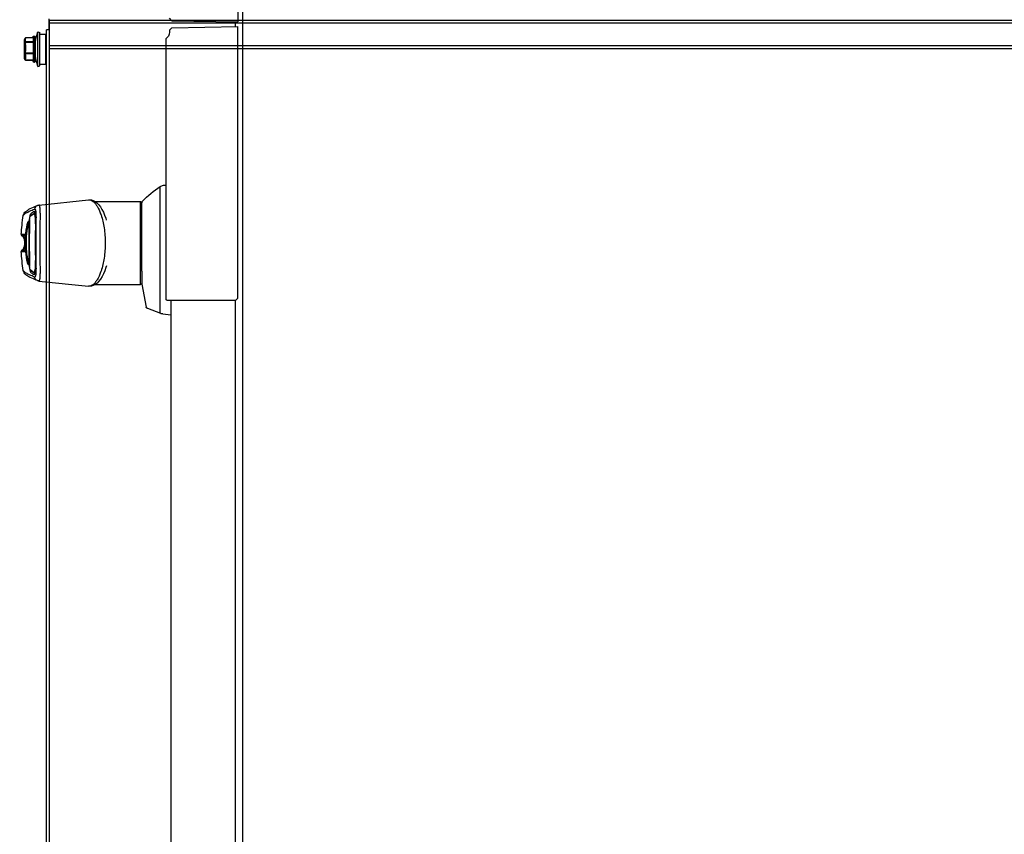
# Model space of a CAD drawing. Header units: millimetres. Extents: x -165365 to -33565, y 7406 to 103342.
# Tile 120 of 256: x -103140 to -102744, y 31089 to 31417. Entities that reach past the tile are written whole.
import ezdxf

# ---------------------------------------------------------------- set-up
doc = ezdxf.new("R2010")
doc.units = ezdxf.units.MM
doc.header["$MEASUREMENT"] = 0
doc.linetypes.add('ACAD_ISO03W100', pattern=[150, 60, -90])
doc.layers.add('ELEK CIENKIE', color=80, linetype='Continuous')

# ---------------------------------------------------------------- blocks, each defined once
blk = doc.blocks.new('VVSA11c_FPV_TOPVIEW_v4')
at = {"color": 7, "ltscale": 3}
for p, q in [((1891.08, 28.84), (108.92, 28.84)), ((889.07, 25.84), (108.92, 25.84)), ((1000.94, 25.84), (999.06, 25.84)), ((889.07, 0), (108.92, 0)), ((998.61, 0.43), (997.61, -0.56)), ((1001.39, 0.43), (1002.39, -0.56)), ((889.07, -1.56), (889.57, -2.06)), ((997.61, -0.56), (996.79, -0.56))]:
    blk.add_line(p, q, dxfattribs=at)
at = {"color": 7, "linetype": 'Continuous'}
for p, q in [((889.82, 26.94), (889.07, 26.19)), ((883.46, -3.25), (883.18, 0)), ((883.46, -3.25), (883.47, -3.3)), ((883.47, -3.3), (883.49, -3.48)), ((883.49, -3.48), (883.53, -3.65)), ((883.53, -3.65), (883.57, -3.82)), ((883.57, -3.82), (883.62, -3.98)), ((994.11, -2.06), (889.57, -2.06)), ((889.58, -2.06), (889.58, -2.06)), ((935.22, -2.91), (935.29, -2.06)), ((883.62, -3.98), (883.64, -4.04)), ((883.64, -4.04), (885.62, -9.31)), ((883.76, -4.31), (934.73, -4.31)), ((885.62, -9.31), (885.63, -9.33)), ((885.63, -9.33), (885.68, -9.44)), ((885.68, -9.44), (885.75, -9.55)), ((885.75, -9.55), (885.83, -9.65)), ((885.83, -9.65), (885.92, -9.73)), ((885.92, -9.73), (886.02, -9.81)), ((886.02, -9.81), (886.13, -9.87)), ((886.13, -9.87), (886.25, -9.91)), ((895.5, -11.66), (886.25, -9.91)), ((899.22, -11.66), (895.5, -11.66)), ((900.74, -11.66), (899.22, -11.66)), ((900.74, -11.66), (928.15, -11.66)), ((895.28, -30.51), (895.35, -12.16)), ((895.35, -12.16), (928.65, -12.16)), ((928.72, -30.51), (928.65, -12.16)), ((898.54, -27.67), (897.53, -28.29)), ((899.65, -27.1), (898.54, -27.67)), ((900.85, -26.6), (899.65, -27.1)), ((902.11, -26.16), (900.85, -26.6)), ((902.88, -25.93), (902.11, -26.16)), ((921.95, -26.18), (921.13, -25.94)), ((923.2, -26.62), (921.95, -26.18)), ((924.39, -27.12), (923.2, -26.62)), ((925.5, -27.69), (924.39, -27.12)), ((926.52, -28.32), (925.5, -27.69)), ((894.93, -31.17), (894.69, -31.91)), ((894.92, -31.18), (894.75, -31.71)), ((895.28, -30.51), (894.92, -31.18)), ((895.33, -30.43), (894.93, -31.17)), ((895.9, -29.69), (895.33, -30.43)), ((896.64, -28.97), (895.9, -29.69)), ((897.53, -28.29), (896.64, -28.97)), ((927.39, -29), (926.52, -28.32)), ((928.12, -29.71), (927.39, -29)), ((928.69, -30.45), (928.12, -29.71)), ((929.08, -31.18), (928.69, -30.45)), ((929.31, -31.91), (929.08, -31.18)), ((894.69, -31.91), (894.6, -32.63)), ((894.6, -32.63), (894.62, -33.11)), ((896.71, -53.06), (894.62, -33.1)), ((927.29, -53.06), (929.38, -33.1)), ((929.31, -31.91), (929.25, -31.71)), ((929.4, -32.63), (929.31, -31.91)), ((929.4, -32.63), (929.31, -31.91)), ((929.38, -33.11), (929.4, -32.63)), ((929.38, -33.11), (929.4, -32.63)), ((896.71, -53.06), (896.71, -53.06)), ((896.71, -53.06), (896.73, -53.16)), ((896.73, -53.16), (896.76, -53.35)), ((896.76, -53.35), (896.82, -53.53)), ((896.82, -53.53), (896.87, -53.67)), ((896.87, -53.67), (897.2, -54.48)), ((896.87, -53.67), (897.21, -54.48)), ((896.87, -53.67), (896.87, -53.67)), ((897.2, -54.48), (897.54, -55.24)), ((897.21, -54.48), (897.54, -55.24)), ((897.54, -55.24), (897.85, -55.93)), ((897.54, -55.24), (897.85, -55.93)), ((898.33, -54.71), (898.33, -54.87)), ((899.82, -54.66), (899.83, -54.66)), ((899.83, -54.66), (899.88, -54.63)), ((899.88, -54.63), (900.01, -54.58)), ((899.9, -54.62), (899.9, -54.62)), ((899.9, -54.62), (899.9, -54.69)), ((899.9, -54.69), (899.92, -54.75)), ((899.92, -54.75), (899.93, -54.81)), ((899.93, -54.81), (899.94, -54.85)), ((899.94, -54.85), (900.06, -55.13)), ((899.94, -54.85), (899.94, -54.85)), ((900.01, -54.58), (900.21, -54.53)), ((900.06, -55.13), (900.21, -55.41)), ((900.21, -54.53), (900.49, -54.49)), ((900.21, -55.41), (900.39, -55.69)), ((900.32, -55.07), (900.33, -55.17)), ((900.49, -54.49), (900.85, -54.44)), ((900.85, -54.44), (901.28, -54.41)), ((901.28, -54.41), (901.8, -54.38)), ((901.8, -54.38), (902.4, -54.36)), ((902.4, -54.36), (903.11, -54.35)), ((903.11, -54.35), (903.93, -54.34)), ((903.93, -54.34), (904.87, -54.34)), ((904.87, -54.34), (905.92, -54.35)), ((905.92, -54.35), (908.23, -54.37)), ((908.23, -54.37), (909.47, -54.38)), ((909.47, -54.38), (910.72, -54.39)), ((910.72, -54.39), (911.98, -54.39)), ((911.98, -54.39), (913.26, -54.39)), ((913.26, -54.39), (914.51, -54.38)), ((914.51, -54.38), (915.72, -54.37)), ((915.72, -54.37), (916.91, -54.36)), ((916.91, -54.36), (918.04, -54.35)), ((918.04, -54.35), (919.09, -54.34)), ((919.09, -54.34), (920.04, -54.34)), ((920.04, -54.34), (920.87, -54.35)), ((920.87, -54.35), (921.58, -54.36)), ((921.58, -54.36), (922.19, -54.38)), ((922.19, -54.38), (922.71, -54.41)), ((922.71, -54.41), (923.14, -54.44)), ((923.14, -54.44), (923.5, -54.49)), ((923.5, -54.49), (923.78, -54.53)), ((923.61, -55.69), (923.79, -55.41)), ((923.78, -54.53), (923.99, -54.58)), ((923.79, -55.41), (923.94, -55.13)), ((923.94, -55.13), (924.06, -54.85)), ((923.99, -54.58), (924.03, -54.6)), ((924, -52.48), (924.02, -52.49)), ((924, -52.48), (924.02, -52.49)), ((924.06, -54.85), (924.07, -54.81)), ((924.06, -54.85), (924.06, -54.85)), ((924.07, -54.81), (924.08, -54.75)), ((924.08, -54.75), (924.1, -54.69)), ((924.1, -54.62), (924.1, -54.58)), ((924.1, -54.69), (924.1, -54.62)), ((926.15, -55.93), (926.46, -55.24)), ((926.15, -55.93), (926.46, -55.24)), ((926.46, -55.24), (926.8, -54.48)), ((926.46, -55.24), (926.79, -54.48)), ((926.79, -54.48), (927.13, -53.67)), ((926.8, -54.48), (927.13, -53.67)), ((927.13, -53.67), (927.18, -53.53)), ((927.13, -53.67), (927.18, -53.55)), ((927.13, -53.67), (927.13, -53.67)), ((927.18, -53.53), (927.24, -53.35)), ((927.18, -53.55), (927.23, -53.36)), ((927.23, -53.36), (927.27, -53.17)), ((927.24, -53.35), (927.27, -53.16)), ((927.27, -53.17), (927.29, -53.06)), ((927.27, -53.16), (927.29, -53.06)), ((927.29, -53.06), (927.29, -53.06)), ((897.85, -55.93), (898.16, -56.54)), ((897.85, -55.93), (898.16, -56.54)), ((898.16, -56.54), (898.44, -57.08)), ((898.16, -56.54), (898.44, -57.08)), ((898.44, -57.08), (898.72, -57.55)), ((898.72, -57.55), (898.99, -57.96)), ((898.99, -57.96), (899.27, -58.33)), ((898.99, -57.96), (899.27, -58.33)), ((899.27, -58.33), (899.59, -58.67)), ((899.27, -58.33), (899.59, -58.66)), ((899.59, -58.66), (899.99, -58.98)), ((899.59, -58.67), (900, -58.99)), ((899.99, -58.98), (900.53, -59.25)), ((900, -58.99), (900.55, -59.26)), ((900.39, -55.69), (900.61, -55.96)), ((900.53, -59.25), (900.95, -59.36)), ((900.55, -59.26), (900.94, -59.36)), ((900.61, -55.96), (900.85, -56.22)), ((900.85, -56.22), (901.12, -56.48)), ((900.94, -59.36), (900.95, -59.36)), ((900.94, -59.36), (900.95, -59.36)), ((900.95, -59.36), (900.95, -59.36)), ((901.12, -56.48), (901.13, -56.48)), ((901.12, -56.48), (901.12, -56.48)), ((901.13, -56.48), (901.17, -56.52)), ((901.17, -56.52), (901.22, -56.55)), ((901.18, -56.41), (901.18, -56.41)), ((901.18, -56.41), (901.18, -56.41)), ((901.22, -56.55), (901.26, -56.57)), ((901.26, -56.57), (901.3, -56.59)), ((901.3, -56.59), (901.34, -56.6)), ((901.34, -56.6), (901.37, -56.61)), ((901.37, -56.61), (901.41, -56.63)), ((901.41, -56.63), (901.45, -56.64)), ((901.45, -56.64), (901.5, -56.65)), ((901.5, -56.65), (901.55, -56.66)), ((901.55, -56.66), (901.6, -56.68)), ((901.6, -56.68), (901.66, -56.69)), ((901.66, -56.69), (901.72, -56.7)), ((901.72, -56.7), (901.79, -56.71)), ((901.79, -56.71), (901.85, -56.72)), ((901.85, -56.72), (901.93, -56.74)), ((901.93, -56.74), (902, -56.75)), ((902, -56.75), (902.08, -56.76)), ((902.08, -56.76), (902.15, -56.77)), ((902.15, -56.77), (902.23, -56.78)), ((902.23, -56.78), (902.31, -56.78)), ((902.31, -56.78), (902.39, -56.79)), ((902.39, -56.79), (902.46, -56.8)), ((902.46, -56.8), (902.53, -56.8)), ((902.53, -56.8), (902.6, -56.8)), ((902.6, -56.8), (902.67, -56.8)), ((902.67, -56.8), (902.98, -56.78)), ((902.69, -56.78), (902.69, -56.78)), ((902.7, -56.79), (902.7, -56.79)), ((902.7, -56.8), (902.7, -56.8)), ((902.98, -56.78), (903.32, -56.76)), ((903.32, -56.76), (903.72, -56.75)), ((903.72, -56.75), (904.16, -56.75)), ((903.73, -57.18), (903.76, -57.17)), ((903.73, -57.18), (903.73, -57.18)), ((903.76, -57.17), (903.81, -57.16)), ((903.81, -57.16), (903.88, -57.14)), ((903.88, -57.14), (903.97, -57.13)), ((903.97, -57.13), (904.07, -57.11)), ((904.07, -57.11), (904.2, -57.09)), ((904.16, -56.75), (904.64, -56.75)), ((904.2, -57.09), (904.35, -57.08)), ((904.35, -57.08), (904.52, -57.07)), ((904.52, -57.07), (904.71, -57.05)), ((904.64, -56.75), (905.15, -56.75)), ((904.71, -57.05), (904.92, -57.04)), ((904.92, -57.04), (905.16, -57.03)), ((905.15, -56.75), (905.7, -56.75)), ((905.16, -57.03), (905.42, -57.03)), ((905.42, -57.03), (905.7, -57.02)), ((905.7, -56.75), (906.28, -56.76)), ((905.7, -57.02), (906.01, -57.01)), ((906.01, -57.01), (906.35, -57.01)), ((906.28, -56.76), (906.9, -56.76)), ((906.35, -57.01), (906.72, -57.01)), ((906.72, -57.01), (907.12, -57)), ((906.9, -56.76), (907.54, -56.77)), ((907.12, -57), (907.55, -57)), ((907.54, -56.77), (908.21, -56.78)), ((907.55, -57), (908.02, -57)), ((908.02, -57), (908.28, -57)), ((908.21, -56.78), (908.89, -56.79)), ((908.28, -56.91), (908.23, -56.91)), ((908.28, -57), (908.26, -57)), ((908.26, -57), (908.28, -57)), ((908.28, -57), (908.9, -57.01)), ((908.62, -60.14), (908.62, -58.64)), ((908.64, -58.64), (908.64, -60.14)), ((908.78, -58.61), (908.77, -58.61)), ((908.77, -58.61), (908.78, -58.61)), ((908.78, -58.61), (908.8, -58.61)), ((908.8, -58.61), (908.83, -58.61)), ((908.83, -58.61), (908.86, -58.6)), ((908.86, -58.6), (908.91, -58.6)), ((908.89, -56.79), (909.6, -56.79)), ((908.9, -57.01), (909.75, -57.01)), ((908.91, -58.6), (908.95, -58.6)), ((908.95, -58.6), (909.01, -58.6)), ((909.01, -58.6), (909.07, -58.6)), ((909.07, -58.6), (909.13, -58.6)), ((909.09, -58.6), (909.09, -59.87)), ((909.13, -58.6), (909.2, -58.6)), ((909.2, -58.6), (909.28, -58.6)), ((909.28, -58.6), (909.35, -58.6)), ((909.35, -58.6), (909.44, -58.6)), ((909.44, -58.6), (909.52, -58.6)), ((909.52, -58.6), (909.61, -58.61)), ((909.6, -56.79), (910.32, -56.8)), ((909.61, -58.61), (909.7, -58.61)), ((909.7, -58.61), (909.79, -58.61)), ((909.75, -57.01), (910.57, -57.01)), ((909.79, -58.61), (909.88, -58.62)), ((909.88, -58.62), (910.07, -58.62)), ((910.07, -58.62), (910.24, -58.63)), ((910.24, -58.63), (910.24, -58.63)), ((910.24, -58.63), (910.67, -58.64)), ((910.32, -56.8), (911.04, -56.8)), ((910.57, -57.01), (911.36, -57.01)), ((910.67, -58.64), (911.34, -58.66)), ((911.04, -56.8), (911.7, -56.8)), ((911.34, -58.66), (912.01, -58.66)), ((911.36, -57.01), (912.11, -57.01)), ((911.71, -56.8), (911.7, -56.8)), ((911.7, -56.8), (911.76, -56.8)), ((911.76, -56.8), (911.88, -56.8)), ((911.88, -56.8), (912, -56.8)), ((912, -56.8), (912.12, -56.8)), ((912.01, -58.66), (912.69, -58.66)), ((912.11, -57.01), (912.82, -57.01)), ((912.12, -56.8), (912.23, -56.8)), ((912.23, -56.8), (912.3, -56.8)), ((912.29, -56.8), (912.3, -56.8)), ((912.3, -56.8), (912.96, -56.8)), ((912.69, -58.66), (913.36, -58.64)), ((912.82, -57.01), (913.5, -57.01)), ((912.96, -56.8), (913.68, -56.8)), ((913.36, -58.64), (913.76, -58.63)), ((913.5, -57.01), (914.13, -57.01)), ((913.68, -56.8), (914.4, -56.79)), ((913.76, -58.63), (913.95, -58.62)), ((913.76, -58.63), (913.76, -58.63)), ((913.95, -58.62), (914.06, -58.62)), ((914.06, -58.62), (914.16, -58.61)), ((914.13, -57.01), (914.73, -57.01)), ((914.16, -58.61), (914.26, -58.61)), ((914.26, -58.61), (914.36, -58.61)), ((914.36, -58.61), (914.46, -58.6)), ((914.4, -56.79), (915.09, -56.79)), ((914.46, -58.6), (914.56, -58.6)), ((914.56, -58.6), (914.65, -58.6)), ((914.65, -58.6), (914.73, -58.6)), ((914.73, -57.01), (915.28, -57.01)), ((914.73, -58.6), (914.81, -58.6)), ((914.81, -58.6), (914.89, -58.6)), ((914.89, -58.6), (914.96, -58.6)), ((914.91, -59.87), (914.91, -58.6)), ((914.96, -58.6), (915.02, -58.6)), ((915.02, -58.6), (915.08, -58.6)), ((915.08, -58.6), (915.13, -58.6)), ((915.09, -56.79), (915.78, -56.78)), ((915.13, -58.6), (915.17, -58.61)), ((915.17, -58.61), (915.2, -58.61)), ((915.2, -58.61), (915.22, -58.61)), ((915.22, -58.61), (915.23, -58.61)), ((915.28, -57.01), (915.8, -57)), ((915.36, -60.14), (915.36, -58.64)), ((915.38, -58.64), (915.38, -60.14)), ((915.78, -56.78), (916.45, -56.77)), ((915.8, -57), (916.28, -57)), ((916.28, -57), (916.73, -57)), ((916.45, -56.77), (917.1, -56.76)), ((916.73, -57), (917.15, -57.01)), ((917.1, -56.76), (917.71, -56.76)), ((917.15, -57.01), (917.53, -57.01)), ((917.53, -57.01), (917.88, -57.01)), ((917.71, -56.76), (918.3, -56.75)), ((917.88, -57.01), (918.21, -57.02)), ((918.21, -57.02), (918.5, -57.02)), ((918.3, -56.75), (918.85, -56.75)), ((918.5, -57.02), (918.77, -57.03)), ((918.77, -57.03), (919.02, -57.04)), ((918.85, -56.75), (919.37, -56.75)), ((919.02, -57.04), (919.24, -57.05)), ((919.24, -57.05), (919.44, -57.06)), ((919.37, -56.75), (919.85, -56.75)), ((919.44, -57.06), (919.61, -57.08)), ((919.61, -57.08), (919.77, -57.09)), ((919.77, -57.09), (919.9, -57.11)), ((919.85, -56.75), (920.29, -56.75)), ((919.9, -57.11), (920.01, -57.12)), ((920.01, -57.12), (920.11, -57.14)), ((920.11, -57.14), (920.18, -57.15)), ((920.18, -57.15), (920.21, -57.16)), ((920.29, -56.75), (920.68, -56.76)), ((920.68, -56.76), (921.03, -56.78)), ((921.03, -56.78), (921.33, -56.8)), ((921.3, -56.78), (921.3, -56.78)), ((921.3, -56.78), (921.3, -56.78)), ((921.3, -56.8), (921.3, -56.8)), ((921.33, -56.8), (921.4, -56.8)), ((921.4, -56.8), (921.47, -56.8)), ((921.47, -56.8), (921.54, -56.8)), ((921.54, -56.8), (921.61, -56.79)), ((921.61, -56.79), (921.69, -56.78)), ((921.69, -56.78), (921.76, -56.78)), ((921.76, -56.78), (921.84, -56.77)), ((921.84, -56.77), (921.92, -56.76)), ((921.92, -56.76), (922, -56.75)), ((922, -56.75), (922.07, -56.74)), ((922.07, -56.74), (922.14, -56.72)), ((922.14, -56.72), (922.21, -56.71)), ((922.21, -56.71), (922.28, -56.7)), ((922.28, -56.7), (922.34, -56.69)), ((922.34, -56.69), (922.4, -56.68)), ((922.4, -56.68), (922.45, -56.66)), ((922.45, -56.66), (922.5, -56.65)), ((922.5, -56.65), (922.54, -56.64)), ((922.54, -56.64), (922.59, -56.63)), ((922.59, -56.63), (922.62, -56.62)), ((922.62, -56.62), (922.66, -56.6)), ((922.66, -56.6), (922.7, -56.59)), ((922.7, -56.59), (922.74, -56.57)), ((922.74, -56.57), (922.78, -56.55)), ((922.78, -56.55), (922.82, -56.52)), ((922.82, -56.41), (922.82, -56.41)), ((922.82, -56.41), (922.82, -56.41)), ((922.82, -56.52), (922.87, -56.49)), ((922.87, -56.49), (922.88, -56.48)), ((922.88, -56.48), (923.15, -56.23)), ((922.88, -56.48), (922.88, -56.48)), ((923.05, -59.36), (923.45, -59.26)), ((923.05, -59.36), (923.06, -59.36)), ((923.05, -59.36), (923.06, -59.36)), ((923.05, -59.36), (923.05, -59.36)), ((923.06, -59.36), (923.47, -59.25)), ((923.15, -56.23), (923.39, -55.96)), ((923.39, -55.96), (923.61, -55.69)), ((923.45, -59.26), (924, -58.99)), ((923.47, -59.25), (924.01, -58.98)), ((924, -58.99), (924.41, -58.67)), ((924.01, -58.98), (924.41, -58.66)), ((924.41, -58.66), (924.73, -58.33)), ((924.41, -58.67), (924.73, -58.33)), ((924.73, -58.33), (925.01, -57.96)), ((924.73, -58.33), (925.01, -57.96)), ((925.01, -57.96), (925.28, -57.55)), ((925.28, -57.55), (925.56, -57.08)), ((925.56, -57.08), (925.84, -56.54)), ((925.56, -57.08), (925.84, -56.54)), ((925.84, -56.54), (926.15, -55.93)), ((925.84, -56.54), (926.15, -55.93))]:
    blk.add_line(p, q, dxfattribs=at)
at = {"color": 7}
for p, q in [((889.07, -1.56), (889.07, 26.19)), ((889.82, 26.94), (999.08, 26.94)), ((998.61, 0.43), (999.08, 26.93)), ((1110.18, 26.94), (1000.92, 26.94)), ((1001.39, 0.43), (1000.92, 26.93))]:
    blk.add_line(p, q, dxfattribs=at)
at = {"color": 7, "linetype": 'Continuous'}
for centre, radius, start, end in [((932.23, -2.65), 3, 326.4691, 355), ((900.55, 18.34), 41, 313.5364, 326.4691), ((895.85, -12.16), 0.5, 90, 179.8), ((928.1, -10.66), 1, 272.7555, 313.5364), ((928.15, -12.16), 0.5, 0.2, 90), ((908.24, -50.33), 23.51, 108.5814, 109.9301), ((915.76, -50.35), 23.53, 70.348, 71.244), ((916, -49.67), 22.81, 70.1163, 70.3445), ((896.59, -32.9), 1.99, 170.8565, 180.677), ((896.52, -32.9), 1.92, 180.752, 181.9537), ((896.51, -32.9), 1.91, 181.9536, 186.0631), ((927.48, -32.9), 1.91, 353.9728, 359.4053), ((900.59, -57.44), 2.96, 103.7568, 104.3006), ((899.41, -54.52), 0.51, 333.1878, 345.0807), ((900.72, -57.99), 3.52, 101.5993, 103.7112), ((923.05, -69.54), 15.29, 86.194, 86.5752), ((923.29, -57.97), 3.5, 76.2954, 78.5629), ((924.59, -54.52), 0.51, 194.9193, 206.8122), ((923.42, -57.39), 2.91, 75.7133, 76.2405), ((900.45, -55.96), 0.517, 321.6393, 326.6481), ((912, 10.65), 70.87, 261.0278, 267.2629), ((903.42, -67.96), 11.2, 93.7144, 94.2058), ((908.64, -58.14), 0.491, 267.2737, 270.0587), ((912, -13.35), 45.31, 267.7799, 272.2201), ((912, -27.01), 29.79, 269.4332, 270.5667), ((915.36, -58.13), 0.508, 251.2242, 259.3613), ((915.36, -58.13), 0.503, 259.3528, 269.9088), ((915.36, -58.14), 0.491, 269.9413, 272.7263), ((912, 10.65), 70.87, 272.7371, 278.9722), ((920.49, -69.38), 12.62, 86.3094, 86.5772), ((920.58, -67.98), 11.22, 85.7945, 86.3007), ((923.55, -55.96), 0.517, 213.3896, 218.4092), ((908.64, -59.64), 0.5, 270, 333.6199), ((915.36, -59.64), 0.5, 206.3801, 270)]:
    blk.add_arc(centre, radius, start, end, dxfattribs=at)
at = {"color": 7, "ltscale": 3}
blk.add_arc((996.8, -3.72), 3.17, 90.0253, 148.2564, dxfattribs=at)
at = {"color": 7, "linetype": 'Continuous'}
for points, knots in [([(912, -26.37), (909.98, -26.37), (906.17, -26.64), (902.43, -27.48), (900.74, -28.05)], [0, 0, 0, 0, 0.531663, 1, 1, 1, 1]), ([(923.32, -28.07), (921.63, -27.49), (917.87, -26.64), (914.04, -26.37), (912, -26.37)], [0, 0, 0, 0, 0.467369, 1, 1, 1, 1]), ([(895.27, -31.25), (895.19, -31.36), (894.9, -31.76), (894.69, -32.23), (894.63, -32.59)], [0, 0, 0, 0, 0.276173, 1, 1, 1, 1]), ([(900.22, -28.23), (899.17, -28.61), (897.71, -29.25), (896.11, -30.37), (895.51, -30.95), (895.27, -31.25)], [0, 0, 0, 0, 0.574731, 0.806238, 1, 1, 1, 1]), ([(928.73, -31.25), (928.49, -30.95), (927.89, -30.36), (926.27, -29.25), (924.82, -28.6), (923.76, -28.22)], [0, 0, 0, 0, 0.194743, 0.424859, 1, 1, 1, 1]), ([(929.39, -32.92), (929.4, -32.64), (929.26, -32.03), (928.93, -31.5), (928.73, -31.25)], [0, 0, 0, 0, 0.462032, 1, 1, 1, 1]), ([(896.71, -53.06), (896.71, -53.01), (896.75, -52.9), (896.93, -52.79), (897.2, -52.7), (897.57, -52.63), (898.04, -52.57), (898.61, -52.53), (899.28, -52.5), (899.76, -52.49), (900.01, -52.48)], [0, 0, 0, 0, 0.039575, 0.094388, 0.174861, 0.283047, 0.419797, 0.586263, 0.780742, 1, 1, 1, 1]), ([(896.87, -53.67), (896.99, -53.97), (897.4, -54.52), (898.01, -54.8), (898.33, -54.87)], [0, 0, 0, 0, 0.498764, 1, 1, 1, 1]), ([(900.07, -54.27), (899.65, -54.3), (899.11, -54.34), (898.53, -54.51), (898.35, -54.64), (898.33, -54.71)], [0, 0, 0, 0, 0.675139, 0.876357, 1, 1, 1, 1]), ([(898.33, -54.87), (898.61, -55.51), (899.09, -56.63), (899.73, -57.9), (900.18, -58.64), (900.46, -59.01), (900.7, -59.25), (900.87, -59.34), (900.94, -59.36)], [0, 0, 0, 0, 0.399841, 0.696104, 0.806494, 0.892658, 0.956034, 1, 1, 1, 1]), ([(899.33, -55.02), (899.31, -54.97), (899.31, -54.87), (899.42, -54.74), (899.61, -54.64), (899.76, -54.6), (899.86, -54.57)], [0, 0, 0, 0, 0.174596, 0.365033, 0.631354, 1, 1, 1, 1]), ([(899.33, -55.02), (899.43, -55.03), (899.66, -55), (899.82, -54.84), (899.87, -54.75)], [0, 0, 0, 0, 0.501159, 1, 1, 1, 1]), ([(900.39, -56.47), (900.26, -56.36), (899.83, -55.94), (899.48, -55.42), (899.33, -55.02)], [0, 0, 0, 0, 0.279872, 1, 1, 1, 1]), ([(899.94, -54.85), (899.97, -54.93), (900.08, -55.08), (900.25, -55.16), (900.33, -55.17)], [0, 0, 0, 0, 0.498506, 1, 1, 1, 1]), ([(900.01, -52.48), (900.82, -52.47), (902.6, -52.48), (906.6, -52.54), (909.78, -52.58), (912, -52.58)], [0, 0, 0, 0, 0.202745, 0.444642, 1, 1, 1, 1]), ([(900.01, -54.54), (900.26, -54.48), (900.87, -54.41), (901.9, -54.36), (903.18, -54.33), (905.27, -54.33), (908.23, -54.37), (911.98, -54.39), (915.73, -54.37), (918.7, -54.34), (920.8, -54.33), (922.08, -54.36), (923.12, -54.41), (923.73, -54.48), (923.98, -54.54)], [0, 0, 0, 0, 0.032464, 0.076021, 0.129574, 0.192, 0.337695, 0.499311, 0.661053, 0.807117, 0.869915, 0.923551, 0.967275, 1, 1, 1, 1]), ([(923.96, -54.27), (923.24, -54.23), (921.56, -54.22), (918.78, -54.27), (915.52, -54.33), (912.03, -54.36), (908.53, -54.33), (905.27, -54.27), (902.48, -54.22), (900.79, -54.23), (900.07, -54.27)], [0, 0, 0, 0, 0.090928, 0.210441, 0.349856, 0.499355, 0.649221, 0.789037, 0.908831, 1, 1, 1, 1]), ([(923.67, -55.17), (923.68, -55.15), (923.69, -55.1), (923.67, -55.02), (923.62, -54.96), (923.52, -54.87), (923.3, -54.78), (922.97, -54.7), (922.52, -54.63), (921.98, -54.58), (921.34, -54.54), (920.61, -54.51), (919.79, -54.5), (918.9, -54.49), (917.93, -54.49), (916.53, -54.5), (914.7, -54.51), (912.42, -54.51), (910.14, -54.51), (907.92, -54.5), (905.87, -54.49), (904.3, -54.5), (903.19, -54.52), (902.48, -54.55), (901.86, -54.59), (901.35, -54.65), (900.93, -54.72), (900.66, -54.8), (900.49, -54.87), (900.41, -54.93), (900.35, -54.99), (900.33, -55.04), (900.32, -55.07)], [0, 0, 0, 0, 0.003111, 0.006048, 0.009276, 0.01315, 0.023572, 0.038205, 0.056955, 0.079904, 0.107144, 0.138176, 0.172598, 0.210436, 0.2514, 0.294604, 0.387075, 0.483946, 0.582049, 0.676432, 0.76413, 0.841203, 0.874953, 0.904806, 0.930887, 0.95291, 0.97052, 0.983933, 0.989147, 0.993441, 0.996965, 1, 1, 1, 1]), ([(900.33, -55.17), (900.41, -55.39), (900.65, -55.84), (900.99, -56.23), (901.18, -56.41)], [0, 0, 0, 0, 0.46966, 1, 1, 1, 1]), ([(912, -52.58), (914.22, -52.58), (917.41, -52.54), (921.41, -52.48), (923.19, -52.47), (924, -52.48)], [0, 0, 0, 0, 0.555056, 0.797988, 1, 1, 1, 1]), ([(922.82, -56.41), (923.01, -56.23), (923.35, -55.84), (923.59, -55.39), (923.67, -55.17)], [0, 0, 0, 0, 0.53034, 1, 1, 1, 1]), ([(923.06, -59.36), (923.13, -59.34), (923.3, -59.25), (923.54, -59.01), (923.82, -58.64), (924.27, -57.9), (924.91, -56.63), (925.39, -55.51), (925.67, -54.87)], [0, 0, 0, 0, 0.043965, 0.107341, 0.193504, 0.303894, 0.600157, 1, 1, 1, 1]), ([(924.67, -55.02), (924.62, -55.14), (924.37, -55.69), (923.96, -56.16), (923.61, -56.47)], [0, 0, 0, 0, 0.225476, 1, 1, 1, 1]), ([(923.67, -55.17), (923.75, -55.16), (923.92, -55.08), (924.03, -54.93), (924.06, -54.85)], [0, 0, 0, 0, 0.501494, 1, 1, 1, 1]), ([(924.02, -52.49), (924.5, -52.49), (925.32, -52.52), (926.26, -52.59), (926.81, -52.7), (927.07, -52.79), (927.25, -52.9), (927.29, -53.01), (927.29, -53.06)], [0, 0, 0, 0, 0.415345, 0.717449, 0.826425, 0.906149, 0.960387, 1, 1, 1, 1]), ([(925.67, -54.87), (925.68, -54.83), (925.7, -54.75), (925.64, -54.64), (925.52, -54.55), (925.34, -54.47), (925.11, -54.41), (924.68, -54.33), (924.32, -54.3), (924.07, -54.28)], [0, 0, 0, 0, 0.061354, 0.120852, 0.19615, 0.296812, 0.427641, 0.588858, 1, 1, 1, 1]), ([(924.67, -55.02), (924.57, -55.03), (924.34, -55), (924.18, -54.84), (924.13, -54.75)], [0, 0, 0, 0, 0.501159, 1, 1, 1, 1]), ([(924.14, -54.57), (924.23, -54.6), (924.39, -54.64), (924.58, -54.74), (924.69, -54.87), (924.69, -54.97), (924.67, -55.02)], [0, 0, 0, 0, 0.366171, 0.634418, 0.825629, 1, 1, 1, 1]), ([(927.13, -53.67), (927.01, -53.97), (926.6, -54.52), (925.99, -54.8), (925.67, -54.87)], [0, 0, 0, 0, 0.498764, 1, 1, 1, 1]), ([(900.39, -56.47), (900.47, -56.48), (900.65, -56.46), (900.8, -56.35), (900.85, -56.28)], [0, 0, 0, 0, 0.499256, 1, 1, 1, 1]), ([(901.07, -56.69), (900.92, -56.66), (900.71, -56.61), (900.49, -56.53), (900.41, -56.49), (900.39, -56.47)], [0, 0, 0, 0, 0.656691, 0.870824, 1, 1, 1, 1]), ([(903.51, -56.97), (903.36, -56.98), (903, -56.97), (902.19, -56.9), (901.52, -56.79), (901.07, -56.69)], [0, 0, 0, 0, 0.180102, 0.440166, 1, 1, 1, 1]), ([(901.38, -56.6), (901.36, -56.59), (901.26, -56.57), (901.17, -56.53), (901.12, -56.48)], [0, 0, 0, 0, 0.251844, 1, 1, 1, 1]), ([(901.18, -56.41), (901.2, -56.43), (901.26, -56.49), (901.33, -56.55), (901.38, -56.6)], [0, 0, 0, 0, 0.245948, 1, 1, 1, 1]), ([(901.38, -56.6), (901.39, -56.6), (901.41, -56.61), (901.46, -56.64), (901.57, -56.67), (901.73, -56.7), (901.92, -56.73), (902.11, -56.76), (902.3, -56.78), (902.46, -56.79), (902.56, -56.79), (902.6, -56.79)], [0, 0, 0, 0, 0.021061, 0.05375, 0.152843, 0.288159, 0.446354, 0.612676, 0.770803, 0.904612, 1, 1, 1, 1]), ([(902.69, -56.78), (902.93, -56.77), (903.46, -56.75), (904.7, -56.74), (906.55, -56.76), (909.02, -56.79), (910.79, -56.8), (911.71, -56.8)], [0, 0, 0, 0, 0.078949, 0.175813, 0.412647, 0.693982, 1, 1, 1, 1]), ([(903.21, -56.77), (903.23, -56.8), (903.31, -56.89), (903.42, -56.95), (903.51, -56.97)], [0, 0, 0, 0, 0.259592, 1, 1, 1, 1]), ([(915.74, -58.43), (914.91, -58.5), (913.22, -58.6), (911.1, -58.6), (909.41, -58.52), (908.21, -58.43), (907.1, -58.31), (906.1, -58.17), (905.24, -58.02), (904.61, -57.88), (904.19, -57.77), (903.93, -57.69), (903.72, -57.61), (903.56, -57.54), (903.44, -57.47), (903.37, -57.41), (903.34, -57.33), (903.38, -57.26), (903.47, -57.22), (903.59, -57.17), (903.77, -57.13), (903.9, -57.12), (903.97, -57.11)], [0, 0, 0, 0, 0.187357, 0.382973, 0.478286, 0.569525, 0.65387, 0.730592, 0.796941, 0.852598, 0.875751, 0.895695, 0.912412, 0.925896, 0.936113, 0.943193, 0.948013, 0.952799, 0.959828, 0.969893, 0.983254, 1, 1, 1, 1]), ([(908.23, -56.91), (907.31, -56.9), (906.02, -56.89), (904.45, -56.91), (903.8, -56.94), (903.51, -56.97)], [0, 0, 0, 0, 0.585848, 0.81824, 1, 1, 1, 1]), ([(903.97, -57.11), (904, -57.1), (904.13, -57.09), (904.26, -57.08), (904.36, -57.07)], [0, 0, 0, 0, 0.228668, 1, 1, 1, 1]), ([(904.2, -57.09), (904.34, -57.16), (904.7, -57.29), (905.34, -57.46), (906.15, -57.63), (907.52, -57.85), (909.49, -58.05), (911.13, -58.1), (912, -58.1)], [0, 0, 0, 0, 0.060422, 0.144679, 0.250378, 0.37564, 0.670574, 1, 1, 1, 1]), ([(904.36, -57.07), (904.9, -57.03), (906.21, -57), (907.51, -57), (908.26, -57)], [0, 0, 0, 0, 0.423098, 1, 1, 1, 1]), ([(920.49, -56.97), (920.18, -56.94), (919.47, -56.91), (917.74, -56.89), (915.15, -56.92), (911.79, -56.93), (909.45, -56.92), (908.28, -56.91)], [0, 0, 0, 0, 0.075942, 0.174776, 0.424805, 0.713713, 1, 1, 1, 1]), ([(908.28, -57), (909.37, -57), (911.58, -57.01), (914.75, -57.01), (917.21, -56.99), (918.85, -57.02), (919.52, -57.06), (919.81, -57.08)], [0, 0, 0, 0, 0.284161, 0.573912, 0.825183, 0.924256, 1, 1, 1, 1]), ([(908.62, -58.64), (908.62, -58.63), (908.63, -58.62), (908.67, -58.61), (908.76, -58.6), (908.91, -58.6), (909.03, -58.6), (909.09, -58.6)], [0, 0, 0, 0, 0.0249, 0.078479, 0.278251, 0.593583, 1, 1, 1, 1]), ([(909.09, -58.6), (909.19, -58.6), (909.57, -58.6), (909.95, -58.62), (910.24, -58.63)], [0, 0, 0, 0, 0.237328, 1, 1, 1, 1]), ([(909.09, -59.87), (909.19, -59.67), (909.63, -59.24), (910.18, -59.02), (910.53, -58.92)], [0, 0, 0, 0, 0.380402, 1, 1, 1, 1]), ([(910.53, -58.92), (910.23, -59.01), (909.73, -59.2), (909.31, -59.54), (909.19, -59.71)], [0, 0, 0, 0, 0.597956, 1, 1, 1, 1]), ([(910.53, -58.92), (911.01, -58.79), (912, -58.67), (912.99, -58.79), (913.47, -58.92)], [0, 0, 0, 0, 0.5, 1, 1, 1, 1]), ([(912, -58.1), (912.3, -58.1), (913.47, -58.09), (914.63, -58.02), (915.5, -57.94)], [0, 0, 0, 0, 0.258135, 1, 1, 1, 1]), ([(912.29, -56.8), (913.2, -56.8), (914.95, -56.79), (917.4, -56.76), (919.24, -56.74), (920.48, -56.75), (921, -56.77), (921.24, -56.78)], [0, 0, 0, 0, 0.304472, 0.585419, 0.822768, 0.919736, 1, 1, 1, 1]), ([(914.81, -59.71), (914.69, -59.54), (914.27, -59.2), (913.77, -59.01), (913.47, -58.92)], [0, 0, 0, 0, 0.402044, 1, 1, 1, 1]), ([(913.47, -58.92), (913.82, -59.02), (914.37, -59.24), (914.81, -59.67), (914.91, -59.87)], [0, 0, 0, 0, 0.619598, 1, 1, 1, 1]), ([(913.76, -58.63), (913.85, -58.62), (914.24, -58.61), (914.63, -58.6), (914.92, -58.6)], [0, 0, 0, 0, 0.253092, 1, 1, 1, 1]), ([(914.92, -58.6), (914.99, -58.6), (915.1, -58.6), (915.24, -58.6), (915.33, -58.61), (915.37, -58.62), (915.38, -58.63), (915.38, -58.64)], [0, 0, 0, 0, 0.406356, 0.72105, 0.921282, 0.974613, 1, 1, 1, 1]), ([(915.5, -57.94), (915.99, -57.89), (916.9, -57.79), (918.13, -57.58), (919.07, -57.36), (919.6, -57.19), (919.8, -57.09)], [0, 0, 0, 0, 0.338197, 0.623856, 0.84762, 1, 1, 1, 1]), ([(919.81, -57.08), (920.01, -57.1), (920.26, -57.13), (920.52, -57.21), (920.61, -57.26), (920.64, -57.29), (920.66, -57.34), (920.64, -57.38), (920.61, -57.42), (920.53, -57.49), (920.38, -57.57), (920.13, -57.67), (919.81, -57.77), (919.42, -57.87), (918.95, -57.98), (918.2, -58.12), (917.13, -58.29), (916.22, -58.39), (915.74, -58.43)], [0, 0, 0, 0, 0.096974, 0.12635, 0.136615, 0.144504, 0.151064, 0.157925, 0.166566, 0.177755, 0.208924, 0.25279, 0.309056, 0.376948, 0.456443, 0.547352, 0.756554, 1, 1, 1, 1]), ([(922.93, -56.69), (922.48, -56.79), (921.81, -56.9), (921, -56.97), (920.64, -56.98), (920.49, -56.97)], [0, 0, 0, 0, 0.559824, 0.819763, 1, 1, 1, 1]), ([(920.49, -56.97), (920.58, -56.95), (920.69, -56.89), (920.77, -56.8), (920.79, -56.77)], [0, 0, 0, 0, 0.740408, 1, 1, 1, 1]), ([(921.4, -56.79), (921.44, -56.79), (921.54, -56.79), (921.7, -56.78), (921.89, -56.76), (922.08, -56.73), (922.27, -56.7), (922.43, -56.67), (922.54, -56.64), (922.59, -56.61), (922.61, -56.6), (922.62, -56.6)], [0, 0, 0, 0, 0.095465, 0.229195, 0.387415, 0.553734, 0.711964, 0.84716, 0.946172, 0.978895, 1, 1, 1, 1]), ([(922.62, -56.6), (922.64, -56.58), (922.71, -56.52), (922.77, -56.46), (922.82, -56.41)], [0, 0, 0, 0, 0.254108, 1, 1, 1, 1]), ([(922.62, -56.6), (922.64, -56.59), (922.74, -56.57), (922.82, -56.53), (922.88, -56.48)], [0, 0, 0, 0, 0.251827, 1, 1, 1, 1]), ([(923.61, -56.47), (923.59, -56.49), (923.51, -56.53), (923.37, -56.58), (923.17, -56.64), (923.01, -56.67), (922.93, -56.69)], [0, 0, 0, 0, 0.127808, 0.342988, 0.636928, 1, 1, 1, 1]), ([(923.61, -56.47), (923.53, -56.48), (923.35, -56.46), (923.2, -56.35), (923.15, -56.28)], [0, 0, 0, 0, 0.498724, 1, 1, 1, 1]), ([(909.19, -59.71), (909.18, -59.72), (909.14, -59.77), (909.11, -59.82), (909.09, -59.87)], [0, 0, 0, 0, 0.265301, 1, 1, 1, 1]), ([(914.91, -59.87), (914.91, -59.85), (914.88, -59.8), (914.84, -59.74), (914.81, -59.71)], [0, 0, 0, 0, 0.235548, 1, 1, 1, 1])]:
    blk.add_open_spline(points, degree=3, knots=knots, dxfattribs=at)
for points in [[(902.6, -56.79), (902.63, -56.8), (902.66, -56.8), (902.7, -56.8)], [(908.64, -58.64), (908.69, -58.64), (908.75, -58.63), (908.8, -58.61)], [(921.4, -56.79), (921.37, -56.8), (921.34, -56.8), (921.3, -56.8)]]:
    blk.add_open_spline(points, degree=3, dxfattribs=at)
blk = doc.blocks.new('VVSA11c_ROOF_FPV_TOPVIEW_v3')
at = {"color": 7, "linetype": 'Continuous'}
for p, q in [((990.3, -48.79), (990.3, 798.81)), ((991.5, -48.79), (991.5, 798.81)), ((1000.5, -48.79), (1000.5, 798.81)), ((1001.7, -48.79), (1001.7, 798.81)), ((-48.5, -48.79), (990.3, -48.79)), ((-48.5, -49.99), (997.8, -49.99)), ((984, -50.29), (996, -50.29)), ((984, -52.72), (984, -50.29)), ((990.3, -48.79), (1001.7, -48.79)), ((996, -52.72), (996, -50.29)), ((997.8, -48.79), (997.8, -49.99)), ((997.8, -48.99), (1002.2, -48.99)), ((983, -53.47), (983.27, -52.72)), ((983, -53.47), (997, -53.47)), ((983.27, -52.72), (996.73, -52.72)), ((984.75, -54.79), (995.25, -54.79)), ((984.75, -55.09), (984.75, -54.79)), ((995.25, -55.09), (984.75, -55.09)), ((985.05, -54.49), (994.95, -54.49)), ((994.95, -55.39), (985.05, -55.39)), ((985.46, -55.39), (985.46, -58.29)), ((985.52, -55.39), (985.52, -58.29)), ((988.1, -55.39), (988.1, -58.29)), ((988.38, -55.39), (988.38, -58.29)), ((992.62, -55.39), (992.62, -58.29)), ((992.86, -55.39), (992.86, -58.29)), ((994.52, -55.39), (994.52, -58.29)), ((994.54, -55.39), (994.54, -58.29)), ((995.25, -55.09), (995.25, -54.79)), ((997, -53.47), (996.73, -52.72)), ((985.46, -58.29), (985.52, -58.29)), ((985.58, -58.53), (985.61, -58.55)), ((985.58, -58.53), (985.58, -58.53)), ((985.93, -58.75), (985.84, -58.7)), ((985.85, -58.65), (985.86, -58.66)), ((985.85, -58.65), (985.86, -58.66)), ((985.93, -58.75), (986.13, -58.75)), ((987.59, -58.49), (986.03, -58.49)), ((986.08, -58.79), (993.92, -58.79)), ((989.15, -58.75), (987.75, -58.75)), ((988.1, -58.29), (988.38, -58.29)), ((991.78, -58.49), (989.22, -58.49)), ((993.02, -58.75), (991.81, -58.75)), ((992.62, -58.29), (992.86, -58.29)), ((993.19, -58.49), (994.19, -58.49)), ((994.06, -58.75), (994.07, -58.75)), ((994.06, -58.75), (994.07, -58.75)), ((994.06, -58.75), (994.07, -58.75)), ((994.07, -58.75), (994.16, -58.7)), ((994.16, -58.7), (994.17, -58.7)), ((994.42, -58.53), (994.42, -58.53)), ((994.52, -58.29), (994.54, -58.29))]:
    blk.add_line(p, q, dxfattribs=at)
for points in [[(985.58, -58.53), (985.63, -58.56), (985.7, -58.61), (985.76, -58.65), (985.82, -58.69), (985.84, -58.7)], [(994.16, -58.7), (994.18, -58.69), (994.24, -58.65), (994.3, -58.61), (994.37, -58.56), (994.42, -58.53)]]:
    blk.add_lwpolyline(points, dxfattribs=at)
for centre, radius, start, end in [((990, -33.71), 20.96, 250.4901, 262.4609), ((985.05, -54.79), 0.3, 90, 180), ((985.05, -55.09), 0.3, 180, 270), ((990, -33.71), 20.96, 277.5391, 289.5099), ((994.95, -54.79), 0.3, 0, 90), ((994.95, -55.09), 0.3, 270, 0), ((985.76, -58.29), 0.3, 180, 233.5762), ((986.08, -58.49), 0.3, 240, 270), ((993.91, -58.54), 0.252, 270.001, 271.6985), ((993.92, -58.49), 0.3, 270, 300), ((993.32, -57.24), 1.69, 296.3373, 300.0439), ((994.24, -58.29), 0.3, 306.4238, 0), ((994.27, -58.34), 0.24, 308.5816, 310.9523), ((994.28, -58.34), 0.238, 306.6786, 308.5813), ((994.24, -58.32), 0.277, 355.8405, 6.9337)]:
    blk.add_arc(centre, radius, start, end, dxfattribs=at)
for points, knots in [([(985.52, -58.29), (985.56, -58.31), (985.73, -58.38), (985.9, -58.45), (986.03, -58.49)], [0, 0, 0, 0, 0.253215, 1, 1, 1, 1]), ([(985.52, -58.29), (985.52, -58.31), (985.51, -58.37), (985.53, -58.44), (985.55, -58.48)], [0, 0, 0, 0, 0.267465, 1, 1, 1, 1]), ([(985.84, -58.7), (985.82, -58.69), (985.74, -58.64), (985.67, -58.59), (985.61, -58.55)], [0, 0, 0, 0, 0.244023, 1, 1, 1, 1]), ([(985.61, -58.55), (985.63, -58.56), (985.71, -58.59), (985.79, -58.63), (985.85, -58.65)], [0, 0, 0, 0, 0.251423, 1, 1, 1, 1]), ([(985.86, -58.66), (985.88, -58.66), (985.97, -58.7), (986.06, -58.73), (986.13, -58.75)], [0, 0, 0, 0, 0.251445, 1, 1, 1, 1]), ([(986.13, -58.75), (986.09, -58.73), (986.03, -58.64), (986.03, -58.54), (986.03, -58.49)], [0, 0, 0, 0, 0.46907, 1, 1, 1, 1]), ([(986.03, -58.49), (986.03, -58.53), (986.04, -58.61), (986.09, -58.71), (986.17, -58.77), (986.24, -58.79), (986.27, -58.79)], [0, 0, 0, 0, 0.275505, 0.536765, 0.776581, 1, 1, 1, 1]), ([(986.27, -58.79), (986.23, -58.79), (986.18, -58.78), (986.14, -58.76), (986.13, -58.75)], [0, 0, 0, 0, 0.747397, 1, 1, 1, 1]), ([(987.59, -58.49), (987.6, -58.52), (987.61, -58.57), (987.64, -58.64), (987.69, -58.71), (987.73, -58.74), (987.75, -58.75)], [0, 0, 0, 0, 0.257256, 0.515244, 0.76439, 1, 1, 1, 1]), ([(987.83, -58.79), (987.8, -58.79), (987.74, -58.77), (987.66, -58.71), (987.61, -58.61), (987.59, -58.53), (987.59, -58.49)], [0, 0, 0, 0, 0.223573, 0.463515, 0.72475, 1, 1, 1, 1]), ([(987.59, -58.49), (987.64, -58.48), (987.81, -58.42), (987.98, -58.35), (988.1, -58.29)], [0, 0, 0, 0, 0.246931, 1, 1, 1, 1]), ([(987.75, -58.75), (987.8, -58.74), (987.98, -58.68), (988.15, -58.61), (988.29, -58.55)], [0, 0, 0, 0, 0.246802, 1, 1, 1, 1]), ([(987.75, -58.75), (987.76, -58.76), (987.79, -58.78), (987.82, -58.79), (987.83, -58.79)], [0, 0, 0, 0, 0.531148, 1, 1, 1, 1]), ([(988.1, -58.29), (988.11, -58.34), (988.15, -58.42), (988.22, -58.5), (988.26, -58.54), (988.29, -58.55)], [0, 0, 0, 0, 0.51005, 0.761442, 1, 1, 1, 1]), ([(988.38, -58.29), (988.37, -58.31), (988.36, -58.37), (988.33, -58.44), (988.31, -58.5), (988.29, -58.53), (988.29, -58.55)], [0, 0, 0, 0, 0.300908, 0.581887, 0.820768, 1, 1, 1, 1]), ([(989.15, -58.75), (989.16, -58.72), (989.19, -58.63), (989.21, -58.54), (989.22, -58.49)], [0, 0, 0, 0, 0.423222, 1, 1, 1, 1]), ([(989.18, -58.79), (989.17, -58.79), (989.16, -58.78), (989.15, -58.76), (989.15, -58.75)], [0, 0, 0, 0, 0.363754, 1, 1, 1, 1]), ([(989.22, -58.49), (989.22, -58.53), (989.22, -58.6), (989.21, -58.68), (989.2, -58.74), (989.19, -58.77), (989.19, -58.78), (989.18, -58.79), (989.18, -58.79)], [0, 0, 0, 0, 0.374745, 0.693331, 0.816493, 0.909374, 0.969614, 1, 1, 1, 1]), ([(991.75, -58.79), (991.75, -58.79), (991.76, -58.78), (991.76, -58.77), (991.77, -58.74), (991.78, -58.68), (991.78, -58.6), (991.78, -58.53), (991.78, -58.49)], [0, 0, 0, 0, 0.030416, 0.090737, 0.183718, 0.306963, 0.625593, 1, 1, 1, 1]), ([(991.81, -58.75), (991.8, -58.76), (991.78, -58.78), (991.76, -58.79), (991.75, -58.79)], [0, 0, 0, 0, 0.549607, 1, 1, 1, 1]), ([(991.78, -58.49), (991.78, -58.52), (991.79, -58.56), (991.8, -58.61), (991.81, -58.65), (991.81, -58.7), (991.82, -58.74), (991.81, -58.75)], [0, 0, 0, 0, 0.303771, 0.44908, 0.585232, 0.822263, 1, 1, 1, 1]), ([(992.62, -58.29), (992.63, -58.31), (992.64, -58.37), (992.66, -58.44), (992.67, -58.5), (992.67, -58.53), (992.67, -58.55)], [0, 0, 0, 0, 0.311011, 0.595499, 0.831048, 1, 1, 1, 1]), ([(992.86, -58.29), (992.85, -58.34), (992.81, -58.45), (992.72, -58.52), (992.67, -58.55)], [0, 0, 0, 0, 0.499375, 1, 1, 1, 1]), ([(992.67, -58.55), (992.7, -58.57), (992.81, -58.64), (992.93, -58.71), (993.02, -58.75)], [0, 0, 0, 0, 0.258128, 1, 1, 1, 1]), ([(992.86, -58.29), (992.89, -58.31), (992.99, -58.38), (993.1, -58.45), (993.19, -58.49)], [0, 0, 0, 0, 0.258735, 1, 1, 1, 1]), ([(993.19, -58.49), (993.19, -58.53), (993.17, -58.61), (993.11, -58.71), (993.02, -58.78), (992.94, -58.79), (992.91, -58.79)], [0, 0, 0, 0, 0.259367, 0.513304, 0.759466, 1, 1, 1, 1]), ([(992.91, -58.79), (992.93, -58.79), (992.97, -58.78), (993, -58.76), (993.02, -58.75)], [0, 0, 0, 0, 0.487547, 1, 1, 1, 1]), ([(993.02, -58.75), (993.07, -58.73), (993.15, -58.65), (993.18, -58.54), (993.19, -58.49)], [0, 0, 0, 0, 0.497181, 1, 1, 1, 1]), ([(993.92, -58.79), (993.96, -58.79), (994.03, -58.77), (994.12, -58.7), (994.18, -58.61), (994.19, -58.53), (994.19, -58.49)], [0, 0, 0, 0, 0.240762, 0.487172, 0.741052, 1, 1, 1, 1]), ([(994.19, -58.49), (994.19, -58.52), (994.19, -58.57), (994.16, -58.67), (994.1, -58.73), (994.06, -58.75)], [0, 0, 0, 0, 0.261028, 0.513901, 1, 1, 1, 1]), ([(994.19, -58.49), (994.22, -58.48), (994.33, -58.42), (994.44, -58.35), (994.52, -58.29)], [0, 0, 0, 0, 0.241582, 1, 1, 1, 1]), ([(994.52, -58.34), (994.51, -58.38), (994.5, -58.44), (994.46, -58.5), (994.43, -58.52)], [0, 0, 0, 0, 0.508798, 1, 1, 1, 1])]:
    blk.add_open_spline(points, degree=3, knots=knots, dxfattribs=at)
for points in [[(985.55, -58.48), (985.56, -58.5), (985.57, -58.51), (985.58, -58.53)], [(985.58, -58.53), (985.59, -58.53), (985.6, -58.54), (985.61, -58.55)], [(988.29, -58.55), (988.57, -58.63), (988.86, -58.7), (989.15, -58.75)], [(988.38, -58.29), (988.66, -58.37), (988.93, -58.44), (989.22, -58.49)], [(991.78, -58.49), (992.06, -58.44), (992.34, -58.37), (992.62, -58.29)], [(991.81, -58.75), (992.1, -58.7), (992.39, -58.63), (992.67, -58.55)], [(994.06, -58.75), (994.02, -58.78), (993.96, -58.79), (993.91, -58.79)]]:
    blk.add_open_spline(points, degree=3, dxfattribs=at)
blk = doc.blocks.new('A$C67D7DFDA')
for name in ['VVSA11c_ROOF_FPV_TOPVIEW_v3', 'VVSA11c_FPV_TOPVIEW_v4']:
    blk.add_blockref(name, (304, 120))

msp = doc.modelspace()

# ---------------------------------------------------------------- linework, layer by layer
at = {"layer": 'ELEK CIENKIE', "color": 232, "linetype": 'ACAD_ISO03W100', "ltscale": 3}
msp.add_circle((-102512.5, 28196.39876), 7540, dxfattribs=at)

# ---------------------------------------------------------------- block references
at = {"xscale": -1, "rotation": 270}
msp.add_blockref('A$C67D7DFDA', (-103199.33222, 30110.9691), dxfattribs=at)

doc.saveas('drawing.dxf')
